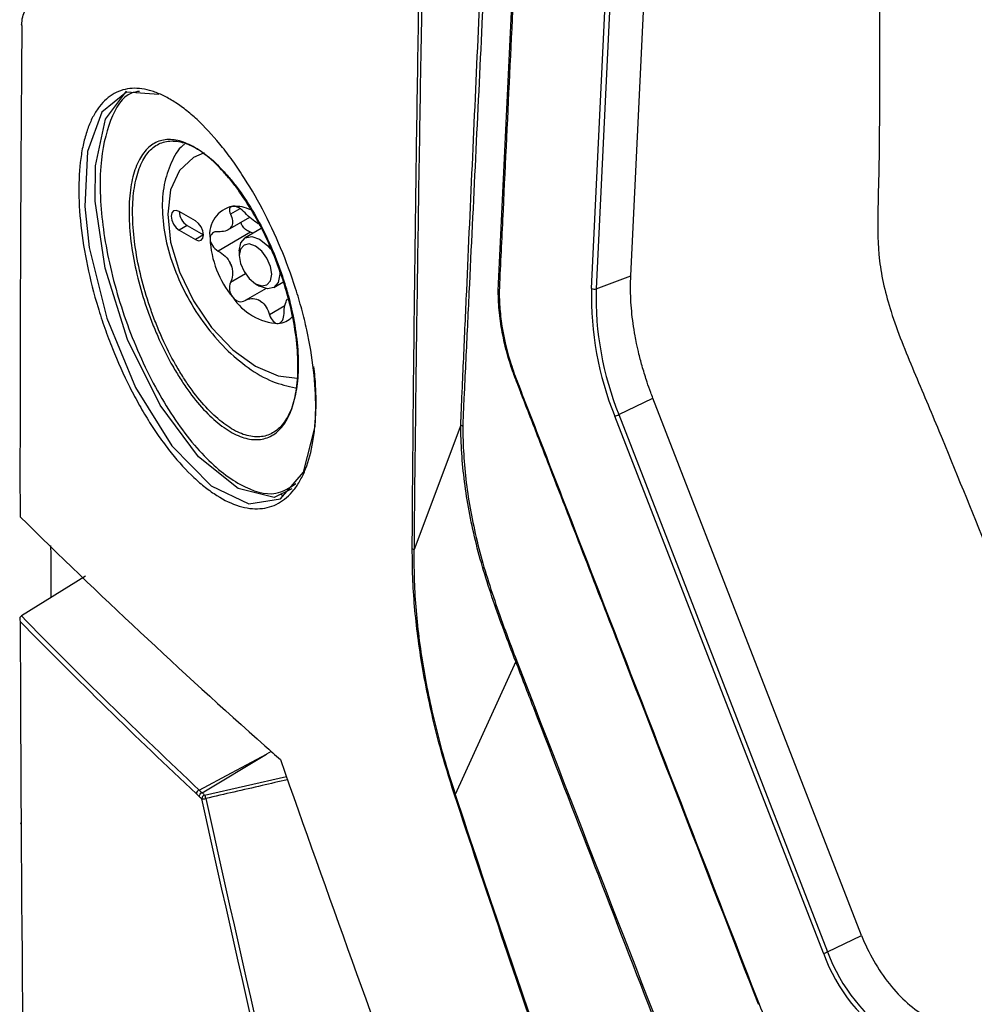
# Model space of a CAD drawing. Header units: millimetres. Extents: x 156 to 887, y -58 to 920.
# Tile 105 of 118: x 702 to 723, y 744 to 766. Entities that reach past the tile are written whole.
import ezdxf

# ---------------------------------------------------------------- set-up
doc = ezdxf.new("R2010")
doc.units = ezdxf.units.MM

msp = doc.modelspace()

# ---------------------------------------------------------------- linework, layer by layer
at = {"color": 7, "linetype": 'Continuous', "lineweight": 25}
for p, q in [((712.188, 759.794), (716.352, 846.946)), ((715.068, 759.96), (719.189, 846.224)), ((714.216, 759.683), (718.33, 845.791)), ((718.428, 845.784), (714.314, 759.676)), ((705.589, 761.156), (705.235, 761.36)), ((706.298, 760.959), (706.772, 761.233)), ((705.412, 761.054), (705.235, 760.952)), ((705.235, 760.952), (705.589, 760.748)), ((705.412, 761.054), (705.766, 760.85)), ((707.02, 760.989), (706.673, 760.789)), ((705.766, 760.85), (705.589, 760.748)), ((706.792, 760.906), (706.086, 760.499)), ((706.84, 760.886), (706.792, 760.906)), ((706.543, 760.503), (706.543, 760.401)), ((714.314, 759.676), (715.068, 759.96)), ((707.126, 759.682), (706.669, 759.418)), ((706.897, 759.788), (706.985, 759.737)), ((707.298, 759.706), (707.495, 759.82)), ((714.81, 756.938), (715.55, 757.292)), ((720.095, 745.593), (715.55, 757.292)), ((719.263, 745.206), (714.719, 756.905)), ((714.81, 756.938), (719.354, 745.238)), ((711.367, 756.708), (710.349, 754.002)), ((711.367, 756.708), (711.367, 756.708)), ((707.446, 755.202), (707.494, 755.175)), ((703.194, 753.415), (701.799, 752.553)), ((712.563, 751.56), (711.248, 748.661)), ((705.734, 748.704), (707.136, 749.542)), ((719.354, 745.238), (720.095, 745.593))]:
    msp.add_line(p, q, dxfattribs=at)
at = {"color": 8, "linetype": 'Continuous', "lineweight": 25}
for p, q in [((706.558, 761.418), (706.354, 761.3)), ((706.68, 759.999), (706.354, 759.811)), ((707.537, 759.303), (707.203, 759.11)), ((707.239, 749.603), (707.136, 749.542)), ((705.789, 748.652), (707.569, 749.057))]:
    msp.add_line(p, q, dxfattribs=at)
at = {"color": 7, "linetype": 'Continuous', "lineweight": 25, "flags": 128}
for points in [[(704.796, 763.907), (704.087, 763.955), (703.551, 763.526), (703.237, 762.669), (703.178, 761.467), (703.278, 760.576), (703.661, 759.035), (704.286, 757.526), (705.077, 756.257), (705.933, 755.386), (706.75, 754.996), (707.442, 755.106), (707.94, 755.686), (708.194, 756.677), (708.218, 757.137), (708.218, 757.137)], [(707.687, 755.317), (707.303, 755.134), (706.518, 755.327), (705.658, 756.014), (704.82, 757.14), (704.112, 758.575), (703.625, 760.126), (703.407, 761.586), (703.411, 762.356), (703.63, 763.372), (704.091, 763.98), (704.091, 763.98)], [(705.235, 761.36), (705.168, 761.383), (705.11, 761.372), (705.072, 761.328), (705.059, 761.258), (705.072, 761.172), (705.11, 761.084), (705.168, 761.006), (705.235, 760.952)], [(705.589, 760.748), (705.656, 760.724), (705.714, 760.735), (705.752, 760.779), (705.766, 760.85), (705.752, 760.936), (705.714, 761.024), (705.656, 761.101), (705.589, 761.156)], [(706.543, 760.503), (706.577, 760.679), (706.673, 760.789), (706.816, 760.817), (706.985, 760.758)], [(706.985, 760.758), (707.155, 760.621), (707.223, 760.541)], [(706.897, 760.605), (706.762, 760.652), (706.647, 760.63), (706.57, 760.541), (706.543, 760.401), (706.57, 760.229), (706.647, 760.052), (706.762, 759.897), (706.897, 759.788), (707.032, 759.741), (707.147, 759.763), (707.224, 759.852), (707.251, 759.992), (707.224, 760.164), (707.147, 760.341), (707.032, 760.496), (706.897, 760.605)], [(707.42, 760.089), (707.427, 759.992), (707.394, 759.817), (707.298, 759.706), (707.155, 759.678), (706.985, 759.737), (706.985, 759.737)], [(705.673, 748.761), (706.376, 749.136), (707.136, 749.542)]]:
    msp.add_lwpolyline(points, dxfattribs=at)
at = {"color": 8, "linetype": 'Continuous', "lineweight": 25, "flags": 128}
msp.add_lwpolyline([(705.781, 762.634), (705.545, 762.538), (705.241, 762.256), (705.05, 761.834), (704.985, 761.3), (705.05, 760.691), (705.241, 760.048), (705.545, 759.416), (705.941, 758.836), (706.402, 758.349), (706.897, 757.989), (707.392, 757.778), (707.803, 757.729)], dxfattribs=at)
at = {"color": 7, "linetype": 'Continuous', "lineweight": 25}
for centre, radius, start, end in [((701.828, 765.43), 0.0294, 121.9708, 227.4681), ((706.515, 760.867), 0.616, 100.5468, 189.2519), ((706.442, 760.663), 0.811, 64.1531, 92.8468), ((705.61, 761.372), 0.375, 181.8666, 238.1281), ((706.698, 760.786), 0.409, 141.0957, 148.703), ((706.19, 761.143), 0.215, 317.6518, 332.1469), ((708.054, 760.867), 2.149, 182.6393, 219.7721), ((707.894, 760.786), 1.641, 199.6999, 202.7114), ((705.563, 759.881), 0.861, 18.3336, 24.0778), ((721.113, 759.496), 6.899, 178.4503, 202.0603), ((714.273, 759.793), 0.124, 242.5429, 289.3038), ((721.113, 759.492), 6.801, 178.4503, 202.0603), ((707.468, 760.196), 1.278, 213.4349, 266.5705), ((707.463, 760.247), 0.957, 237.8448, 242.1606), ((706.735, 758.986), 0.502, 55.8866, 64.1188), ((707.356, 759.401), 0.481, 274.3237, 315.331), ((714.61, 757.352), 0.46, 283.7119, 295.7801), ((705.707, 748.67), 0.0973, 110.5484, 175.5446), ((705.824, 748.561), 0.0974, 110.6029, 175.5521), ((705.75, 748.764), 0.197, 263.245, 288.9499), ((705.604, 748.549), 0.212, 7.6125, 28.8784), ((701.813, 748.035), 0.029, 136.5743, 227.7005), ((719.154, 745.652), 0.46, 283.7119, 295.7801), ((722.888, 746.524), 3.857, 199.9851, 237.3482), ((722.879, 746.52), 3.751, 199.9851, 237.3482), ((717.85, 744.147), 0.052, 268.453, 283.8923)]:
    msp.add_arc(centre, radius, start, end, dxfattribs=at)
for points, knots in [([(710.311, 754.014), (710.316, 755), (710.324, 755.985), (710.343, 757.956), (710.354, 758.942), (710.391, 761.901), (710.419, 763.878), (710.518, 769.813), (710.604, 773.78), (710.919, 785.71), (711.205, 793.703), (711.929, 809.765), (712.366, 817.834), (713.136, 829.991), (713.411, 834.053), (713.854, 840.157), (714.006, 842.194), (714.319, 846.273), (714.479, 848.315), (714.648, 850.357)], [0, 0, 0, 0, 0.03125, 0.03125, 0.0625, 0.0625, 0.125, 0.125, 0.25, 0.25, 0.5, 0.5, 0.75, 0.75, 0.875, 0.875, 0.9375, 0.9375, 1, 1, 1, 1]), ([(714.696, 850.338), (714.532, 848.296), (714.376, 846.253), (714.069, 842.174), (713.92, 840.137), (713.483, 834.033), (713.211, 829.972), (712.447, 817.816), (712.011, 809.748), (711.287, 793.687), (710.999, 785.694), (710.677, 773.764), (710.587, 769.797), (710.479, 763.862), (710.448, 761.886), (710.405, 758.927), (710.392, 757.941), (710.368, 755.971), (710.356, 754.987), (710.349, 754.002)], [0, 0, 0, 0, 0.0625, 0.0625, 0.125, 0.125, 0.25, 0.25, 0.5, 0.5, 0.75, 0.75, 0.875, 0.875, 0.9375, 0.9375, 0.96875, 0.96875, 1, 1, 1, 1]), ([(711.367, 756.708), (711.367, 756.738), (711.369, 756.768), (711.372, 756.828), (711.373, 756.859), (711.376, 756.95), (711.378, 757.011), (711.387, 757.194), (711.392, 757.316), (711.408, 757.682), (711.419, 757.925), (711.452, 758.656), (711.473, 759.143), (711.539, 760.605), (711.583, 761.579), (711.715, 764.502), (711.805, 766.45), (712.075, 772.295), (712.257, 776.193), (712.808, 787.887), (713.179, 795.685), (713.923, 811.283), (714.297, 819.084), (714.861, 830.788), (715.05, 834.69), (715.43, 842.495), (715.623, 846.398), (715.818, 850.301)], [0, 0, 0, 0, 0.000977, 0.000977, 0.001953, 0.001953, 0.003906, 0.003906, 0.007812, 0.007812, 0.015625, 0.015625, 0.03125, 0.03125, 0.0625, 0.0625, 0.125, 0.125, 0.25, 0.25, 0.5, 0.5, 0.75, 0.75, 0.875, 0.875, 1, 1, 1, 1]), ([(715.879, 850.261), (715.507, 842.453), (715.136, 834.649), (714.391, 819.045), (714.019, 811.245), (713.273, 795.646), (712.9, 787.848), (712.34, 776.154), (712.154, 772.257), (711.873, 766.412), (711.78, 764.464), (711.639, 761.543), (711.592, 760.569), (711.522, 759.108), (711.499, 758.622), (711.464, 757.891), (711.452, 757.648), (711.434, 757.283), (711.429, 757.161), (711.42, 756.979), (711.417, 756.918), (711.414, 756.797), (711.413, 756.736), (711.413, 756.676)], [0, 0, 0, 0, 0.25, 0.25, 0.5, 0.5, 0.75, 0.75, 0.875, 0.875, 0.9375, 0.9375, 0.96875, 0.96875, 0.984375, 0.984375, 0.992187, 0.992187, 0.996094, 0.996094, 0.998047, 0.998047, 1, 1, 1, 1]), ([(716.374, 846.921), (715.566, 830.024), (714.355, 804.679), (713.043, 777.222), (712.488, 765.605), (712.312, 761.909), (712.236, 760.325), (712.208, 759.731), (712.205, 759.665), (712.205, 759.529), (712.206, 759.461), (712.216, 759.252), (712.229, 759.111), (712.287, 758.685), (712.35, 758.396), (712.485, 757.956), (712.536, 757.808), (712.65, 757.516), (712.82, 757.079), (713.216, 756.058), (714.009, 754.016), (715.596, 749.931), (716.956, 746.431), (717.862, 744.097)], [0, 0, 0, 0, 0.5, 0.75, 0.8125, 0.84375, 0.859375, 0.859375, 0.861328, 0.861328, 0.863281, 0.863281, 0.867187, 0.867187, 0.875, 0.875, 0.878906, 0.878906, 0.882812, 0.890625, 0.90625, 0.9375, 1, 1, 1, 1]), ([(723.322, 846.179), (722.998, 840.614), (722.351, 829.485), (721.612, 812.913), (721.035, 796.442), (720.674, 780.212), (720.475, 768.893), (720.483, 762.613), (720.442, 761.312), (720.441, 760.307), (720.717, 759.117), (721.233, 757.875), (721.963, 756.152), (722.775, 754.121), (723.595, 752.166), (724.172, 750.707), (724.626, 749.601), (725.266, 748.552), (725.995, 747.76), (726.694, 747.304), (727.871, 746.593), (730.767, 744.817), (735.916, 741.754), (742.843, 737.698), (749.153, 734.268), (753.272, 731.835), (755.17, 730.98), (756.003, 731.02), (756.789, 731.65), (757.896, 733.069), (759.009, 734.254), (759.755, 735.096), (759.824, 735.173)], [0, 0, 0, 0, 0.117189, 0.234398, 0.351504, 0.468632, 0.582461, 0.596826, 0.604029, 0.611202, 0.618419, 0.62679, 0.635182, 0.65195, 0.666097, 0.673183, 0.680251, 0.687487, 0.694725, 0.700109, 0.705556, 0.725297, 0.774947, 0.837351, 0.899775, 0.930977, 0.938277, 0.945675, 0.953057, 0.967804, 0.99703, 1, 1, 1, 1]), ([(717.862, 744.097), (717.946, 743.881), (718.041, 743.672), (718.252, 743.264), (718.369, 743.065), (718.623, 742.681), (718.758, 742.501), (719.041, 742.162), (719.191, 742.003), (719.501, 741.712), (719.662, 741.58), (719.905, 741.407), (719.986, 741.353), (720.149, 741.255), (720.231, 741.209), (720.64, 740.973), (722.275, 740.029), (726.525, 737.576), (735.68, 732.291), (744.18, 727.384), (750.392, 723.797), (751.537, 723.137), (752.109, 722.807), (752.354, 722.665), (752.518, 722.571), (752.6, 722.526), (752.846, 722.409), (753.009, 722.348), (753.326, 722.263), (753.482, 722.239), (753.71, 722.231), (753.785, 722.232), (753.931, 722.245), (754.003, 722.256), (754.21, 722.303), (754.341, 722.352), (754.526, 722.454), (754.585, 722.492), (754.698, 722.577), (754.752, 722.624), (754.854, 722.725), (754.902, 722.78), (754.999, 722.888), (755.242, 723.158), (757.043, 725.151), (758.99, 727.307), (760.791, 729.301), (761.035, 729.57), (761.132, 729.678), (761.18, 729.733), (761.312, 729.914), (761.389, 730.051), (761.517, 730.352), (761.568, 730.518), (761.622, 730.777), (761.636, 730.865), (761.658, 731.046), (761.665, 731.139), (761.688, 731.61), (761.778, 733.496), (762.012, 738.4), (763.382, 767.068), (764.68, 794.227), (765.833, 818.368)], [0, 0, 0, 0, 0.003906, 0.003906, 0.007813, 0.007813, 0.011719, 0.011719, 0.015625, 0.015625, 0.019531, 0.019531, 0.021484, 0.021484, 0.023438, 0.023438, 0.03125, 0.0625, 0.125, 0.25, 0.265625, 0.273438, 0.277344, 0.279297, 0.279297, 0.28125, 0.28125, 0.285156, 0.285156, 0.289063, 0.289063, 0.291016, 0.291016, 0.292969, 0.292969, 0.296875, 0.296875, 0.298828, 0.298828, 0.300781, 0.300781, 0.302734, 0.302734, 0.304688, 0.3125, 0.375, 0.382813, 0.384766, 0.384766, 0.386719, 0.386719, 0.390625, 0.390625, 0.394531, 0.394531, 0.396484, 0.396484, 0.398438, 0.398438, 0.40625, 0.4375, 0.5, 1, 1, 1, 1]), ([(708.208, 757.083), (708.207, 756.952), (708.201, 756.826), (708.182, 756.582), (708.167, 756.465), (708.112, 756.131), (708.058, 755.931), (707.953, 755.665), (707.914, 755.582), (707.829, 755.429), (707.783, 755.36), (707.634, 755.173), (707.522, 755.076), (707.271, 754.937), (707.137, 754.899), (706.922, 754.884), (706.848, 754.886), (706.696, 754.905), (706.618, 754.922), (706.382, 754.995), (706.221, 755.071), (705.974, 755.227), (705.89, 755.286), (705.723, 755.417), (705.64, 755.489), (705.391, 755.721), (705.227, 755.9), (704.983, 756.203), (704.903, 756.31), (704.745, 756.532), (704.591, 756.762), (704.443, 757.01), (704.299, 757.266), (704.228, 757.399), (704.022, 757.807), (703.896, 758.089), (703.723, 758.523), (703.668, 758.671), (703.563, 758.969), (703.514, 759.121), (703.377, 759.573), (703.3, 759.873), (703.175, 760.471), (703.126, 760.77), (703.064, 761.342), (703.049, 761.619), (703.053, 762.135), (703.071, 762.375), (703.123, 762.709), (703.144, 762.816), (703.195, 763.015), (703.253, 763.201), (703.326, 763.364), (703.407, 763.513), (703.452, 763.582), (703.594, 763.767), (703.701, 763.861), (703.939, 763.994), (704.071, 764.032), (704.348, 764.048), (704.495, 764.028), (704.727, 763.955), (704.806, 763.923), (704.965, 763.846), (705.126, 763.756), (705.29, 763.64), (705.456, 763.51), (705.54, 763.439), (705.791, 763.205), (705.957, 763.028), (706.202, 762.73), (706.284, 762.625), (706.445, 762.404), (706.525, 762.288), (706.759, 761.929), (706.908, 761.676), (707.19, 761.14), (707.324, 760.854), (707.566, 760.277), (707.674, 759.982), (707.818, 759.532), (707.863, 759.38), (707.944, 759.079), (707.981, 758.93), (708.079, 758.485), (708.129, 758.192), (708.195, 757.618), (708.21, 757.344), (708.208, 757.083)], [0, 0, 0, 0, 0.015625, 0.015625, 0.03125, 0.03125, 0.0625, 0.0625, 0.078125, 0.078125, 0.09375, 0.09375, 0.125, 0.125, 0.15625, 0.15625, 0.171875, 0.171875, 0.1875, 0.1875, 0.21875, 0.21875, 0.234375, 0.234375, 0.25, 0.25, 0.28125, 0.28125, 0.296875, 0.296875, 0.3125, 0.328125, 0.328125, 0.34375, 0.34375, 0.375, 0.375, 0.390625, 0.390625, 0.40625, 0.40625, 0.4375, 0.4375, 0.46875, 0.46875, 0.5, 0.5, 0.53125, 0.53125, 0.546875, 0.546875, 0.5625, 0.578125, 0.578125, 0.59375, 0.59375, 0.625, 0.625, 0.65625, 0.65625, 0.6875, 0.6875, 0.703125, 0.703125, 0.71875, 0.734375, 0.734375, 0.75, 0.75, 0.78125, 0.78125, 0.796875, 0.796875, 0.8125, 0.8125, 0.84375, 0.84375, 0.875, 0.875, 0.90625, 0.90625, 0.921875, 0.921875, 0.9375, 0.9375, 0.96875, 0.96875, 1, 1, 1, 1]), ([(704.372, 763.976), (704.311, 763.967), (704.032, 763.927), (703.711, 763.387), (703.511, 762.527), (703.508, 761.422), (703.697, 760.139), (704.183, 758.587), (704.884, 757.155), (705.716, 756.026), (706.567, 755.35), (707.295, 755.126), (707.634, 755.343), (707.774, 755.433)], [0, 0, 0, 0, 0.028125, 0.128997, 0.229938, 0.291291, 0.394716, 0.501249, 0.609621, 0.717779, 0.824082, 0.927913, 1, 1, 1, 1]), ([(707.815, 758.251), (707.826, 758.054), (707.825, 757.866), (707.798, 757.521), (707.772, 757.362), (707.715, 757.146), (707.693, 757.078), (707.644, 756.95), (707.617, 756.892), (707.528, 756.729), (707.457, 756.639), (707.298, 756.498), (707.21, 756.449), (707.02, 756.392), (706.916, 756.385), (706.702, 756.411), (706.591, 756.445), (706.418, 756.526), (706.359, 756.558), (706.241, 756.632), (706.182, 756.673), (706.005, 756.811), (705.887, 756.921), (705.65, 757.178), (705.534, 757.321), (705.366, 757.557), (705.311, 757.638), (705.202, 757.809), (705.148, 757.899), (704.992, 758.174), (704.894, 758.366), (704.758, 758.666), (704.714, 758.768), (704.63, 758.977), (704.59, 759.083), (704.478, 759.401), (704.412, 759.615), (704.3, 760.045), (704.254, 760.262), (704.186, 760.683), (704.162, 760.889), (704.141, 761.279), (704.141, 761.463), (704.161, 761.724), (704.17, 761.807), (704.195, 761.966), (704.225, 762.116), (704.266, 762.25), (704.314, 762.377), (704.34, 762.436), (704.427, 762.598), (704.494, 762.686), (704.648, 762.823), (704.734, 762.872), (704.919, 762.927), (705.018, 762.933), (705.177, 762.913), (705.231, 762.901), (705.341, 762.866), (705.453, 762.822), (705.568, 762.759), (705.684, 762.686), (705.744, 762.644), (705.922, 762.505), (706.04, 762.396), (706.217, 762.207), (706.276, 762.139), (706.394, 761.996), (706.452, 761.921), (706.624, 761.685), (706.734, 761.516), (706.946, 761.154), (707.049, 760.959), (707.236, 760.56), (707.321, 760.354), (707.438, 760.036), (707.475, 759.928), (707.543, 759.714), (707.575, 759.607), (707.661, 759.287), (707.708, 759.074), (707.78, 758.652), (707.803, 758.448), (707.815, 758.251)], [0, 0, 0, 0, 0.03125, 0.03125, 0.0625, 0.0625, 0.078125, 0.078125, 0.09375, 0.09375, 0.125, 0.125, 0.15625, 0.15625, 0.1875, 0.1875, 0.21875, 0.21875, 0.234375, 0.234375, 0.25, 0.25, 0.28125, 0.28125, 0.3125, 0.3125, 0.328125, 0.328125, 0.34375, 0.34375, 0.375, 0.375, 0.390625, 0.390625, 0.40625, 0.40625, 0.4375, 0.4375, 0.46875, 0.46875, 0.5, 0.5, 0.53125, 0.53125, 0.546875, 0.546875, 0.5625, 0.578125, 0.578125, 0.59375, 0.59375, 0.625, 0.625, 0.65625, 0.65625, 0.6875, 0.6875, 0.703125, 0.703125, 0.71875, 0.734375, 0.734375, 0.75, 0.75, 0.78125, 0.78125, 0.796875, 0.796875, 0.8125, 0.8125, 0.84375, 0.84375, 0.875, 0.875, 0.90625, 0.90625, 0.921875, 0.921875, 0.9375, 0.9375, 0.96875, 0.96875, 1, 1, 1, 1]), ([(707.821, 758.282), (707.81, 758.476), (707.787, 758.678), (707.716, 759.093), (707.67, 759.304), (707.585, 759.619), (707.555, 759.725), (707.488, 759.936), (707.452, 760.042), (707.337, 760.356), (707.253, 760.559), (707.07, 760.952), (706.969, 761.144), (706.761, 761.502), (706.653, 761.669), (706.485, 761.901), (706.427, 761.976), (706.312, 762.117), (706.254, 762.183), (706.081, 762.37), (705.965, 762.478), (705.79, 762.615), (705.732, 762.656), (705.618, 762.729), (705.505, 762.792), (705.396, 762.835), (705.288, 762.869), (705.235, 762.881), (705.079, 762.902), (704.982, 762.896), (704.801, 762.842), (704.716, 762.794), (704.565, 762.659), (704.499, 762.573), (704.414, 762.414), (704.388, 762.355), (704.342, 762.231), (704.301, 762.099), (704.272, 761.951), (704.247, 761.795), (704.238, 761.712), (704.219, 761.456), (704.218, 761.274), (704.24, 760.89), (704.262, 760.686), (704.33, 760.271), (704.375, 760.057), (704.484, 759.633), (704.549, 759.423), (704.659, 759.109), (704.698, 759.004), (704.78, 758.798), (704.823, 758.697), (704.957, 758.401), (705.052, 758.212), (705.206, 757.941), (705.258, 757.853), (705.365, 757.684), (705.419, 757.603), (705.584, 757.371), (705.698, 757.229), (705.93, 756.976), (706.046, 756.868), (706.219, 756.731), (706.277, 756.69), (706.393, 756.617), (706.45, 756.585), (706.62, 756.505), (706.729, 756.472), (706.939, 756.445), (707.041, 756.452), (707.227, 756.508), (707.313, 756.556), (707.47, 756.694), (707.539, 756.783), (707.627, 756.943), (707.654, 757.001), (707.702, 757.126), (707.723, 757.193), (707.779, 757.406), (707.804, 757.562), (707.831, 757.903), (707.832, 758.088), (707.821, 758.282)], [0, 0, 0, 0, 0.03125, 0.03125, 0.0625, 0.0625, 0.078125, 0.078125, 0.09375, 0.09375, 0.125, 0.125, 0.15625, 0.15625, 0.1875, 0.1875, 0.203125, 0.203125, 0.21875, 0.21875, 0.25, 0.25, 0.265625, 0.265625, 0.28125, 0.296875, 0.296875, 0.3125, 0.3125, 0.34375, 0.34375, 0.375, 0.375, 0.40625, 0.40625, 0.421875, 0.421875, 0.4375, 0.453125, 0.453125, 0.46875, 0.46875, 0.5, 0.5, 0.53125, 0.53125, 0.5625, 0.5625, 0.59375, 0.59375, 0.609375, 0.609375, 0.625, 0.625, 0.65625, 0.65625, 0.671875, 0.671875, 0.6875, 0.6875, 0.71875, 0.71875, 0.75, 0.75, 0.765625, 0.765625, 0.78125, 0.78125, 0.8125, 0.8125, 0.84375, 0.84375, 0.875, 0.875, 0.90625, 0.90625, 0.921875, 0.921875, 0.9375, 0.9375, 0.96875, 0.96875, 1, 1, 1, 1]), ([(705.351, 762.825), (705.34, 762.817), (705.209, 762.72), (705.048, 762.42), (704.889, 761.949), (704.85, 761.385), (704.925, 760.763), (705.115, 760.115), (705.408, 759.477), (705.787, 758.884), (706.236, 758.361), (706.736, 757.94), (707.253, 757.636), (707.598, 757.557), (707.765, 757.52)], [0, 0, 0, 0, 0.007392, 0.090268, 0.175416, 0.264841, 0.356943, 0.44938, 0.541541, 0.63363, 0.72598, 0.818934, 0.912905, 1, 1, 1, 1]), ([(706.402, 761.472), (706.366, 761.469), (706.341, 761.449), (706.324, 761.387), (706.331, 761.345), (706.354, 761.3)], [0, 0, 0, 0, 0.5, 0.5, 1, 1, 1, 1]), ([(706.669, 761.328), (706.629, 761.371), (706.581, 761.41), (706.485, 761.462), (706.438, 761.476), (706.402, 761.472)], [0, 0, 0, 0, 0.5, 0.5, 1, 1, 1, 1]), ([(706.354, 761.3), (706.378, 761.252), (706.393, 761.206), (706.403, 761.118), (706.397, 761.078), (706.38, 761.042)], [0, 0, 0, 0, 0.5, 0.5, 1, 1, 1, 1]), ([(706.792, 760.906), (706.759, 760.921), (706.695, 760.95), (706.624, 761.022), (706.588, 761.084), (706.584, 761.117), (706.584, 761.124)], [0, 0, 0, 0, 0.3182, 0.637979, 0.926078, 1, 1, 1, 1]), ([(706.086, 760.92), (706.035, 760.924), (705.99, 760.912), (705.925, 760.858), (705.907, 760.816), (705.907, 760.768)], [0, 0, 0, 0, 0.5, 0.5, 1, 1, 1, 1]), ([(705.907, 760.768), (705.907, 760.72), (705.925, 760.666), (705.99, 760.569), (706.036, 760.527), (706.086, 760.499)], [0, 0, 0, 0, 0.5, 0.5, 1, 1, 1, 1]), ([(706.086, 760.499), (706.141, 760.469), (706.192, 760.432), (706.283, 760.341), (706.321, 760.289), (706.349, 760.232)], [0, 0, 0, 0, 0.5, 0.5, 1, 1, 1, 1]), ([(715.55, 757.292), (715.534, 757.335), (715.489, 757.452), (715.412, 757.674), (715.325, 757.953), (715.25, 758.234), (715.198, 758.465), (715.155, 758.688), (715.117, 758.923), (715.086, 759.19), (715.067, 759.453), (715.059, 759.711), (715.065, 759.877), (715.068, 759.96)], [0, 0, 0, 0, 0.047177, 0.128897, 0.243658, 0.352084, 0.436725, 0.497574, 0.598059, 0.698544, 0.79903, 0.899515, 1, 1, 1, 1]), ([(706.354, 759.811), (706.331, 759.765), (706.324, 759.709), (706.341, 759.595), (706.366, 759.537), (706.402, 759.492)], [0, 0, 0, 0, 0.5, 0.5, 1, 1, 1, 1]), ([(717.848, 744.095), (716.829, 746.719), (715.301, 750.654), (713.645, 754.918), (712.944, 756.721), (712.721, 757.295), (712.626, 757.541), (712.562, 757.705), (712.531, 757.787), (712.444, 758.035), (712.393, 758.201), (712.309, 758.528), (712.275, 758.691), (712.222, 759.012), (712.203, 759.172), (712.183, 759.488), (712.181, 759.644), (712.188, 759.794)], [0, 0, 0, 0, 0.5, 0.75, 0.8125, 0.84375, 0.859375, 0.859375, 0.875, 0.875, 0.90625, 0.90625, 0.9375, 0.9375, 0.96875, 0.96875, 1, 1, 1, 1]), ([(706.402, 759.492), (706.438, 759.447), (706.485, 759.415), (706.581, 759.389), (706.629, 759.395), (706.669, 759.418)], [0, 0, 0, 0, 0.5, 0.5, 1, 1, 1, 1]), ([(706.669, 759.418), (706.713, 759.444), (706.759, 759.459), (706.858, 759.466), (706.907, 759.458), (706.954, 759.437)], [0, 0, 0, 0, 0.5, 0.5, 1, 1, 1, 1]), ([(707.519, 759.138), (707.52, 759.201), (707.527, 759.26), (707.552, 759.368), (707.57, 759.415), (707.591, 759.453)], [0, 0, 0, 0, 0.5, 0.5, 1, 1, 1, 1]), ([(707.203, 759.11), (707.22, 759.053), (707.248, 759.004), (707.316, 758.935), (707.356, 758.918), (707.392, 758.921)], [0, 0, 0, 0, 0.5, 0.5, 1, 1, 1, 1]), ([(707.392, 758.921), (707.428, 758.924), (707.461, 758.948), (707.506, 759.027), (707.518, 759.08), (707.519, 759.138)], [0, 0, 0, 0, 0.5, 0.5, 1, 1, 1, 1]), ([(711.367, 756.708), (711.375, 756.706), (711.383, 756.704), (711.389, 756.701), (711.39, 756.7), (711.392, 756.699), (711.393, 756.698), (711.404, 756.692), (711.411, 756.684), (711.413, 756.676)], [0, 0, 0, 0, 0.0000503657, 0.0000503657, 0.0000503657, 0.0000623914, 0.0000623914, 0.0000623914, 0.0001529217, 0.0001529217, 0.0001529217, 0.0001529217]), ([(712.563, 751.56), (712.478, 751.783), (712.393, 752.006), (712.228, 752.45), (712.15, 752.671), (711.999, 753.108), (711.928, 753.325), (711.798, 753.76), (711.739, 753.978), (711.582, 754.627), (711.503, 755.053), (711.423, 755.682), (711.402, 755.89), (711.375, 756.303), (711.367, 756.507), (711.367, 756.708)], [0, 0, 0, 0, 0.125, 0.125, 0.25, 0.25, 0.375, 0.375, 0.5, 0.5, 0.75, 0.75, 0.875, 0.875, 1, 1, 1, 1]), ([(711.413, 756.676), (711.412, 756.476), (711.418, 756.275), (711.442, 755.866), (711.462, 755.66), (711.539, 755.036), (711.617, 754.613), (711.773, 753.969), (711.831, 753.753), (711.96, 753.32), (712.031, 753.104), (712.18, 752.669), (712.257, 752.449), (712.419, 752.008), (712.504, 751.786), (712.589, 751.564)], [0, 0, 0, 0, 0.125, 0.125, 0.25, 0.25, 0.5, 0.5, 0.625, 0.625, 0.75, 0.75, 0.875, 0.875, 1, 1, 1, 1]), ([(702.437, 754.088), (702.437, 754.085), (702.438, 753.918), (702.439, 753.538), (702.44, 753.163), (702.441, 752.95)], [0, 0, 0, 0, 0.009229, 0.438493, 1, 1, 1, 1]), ([(711.231, 748.658), (711.157, 748.891), (711.083, 749.123), (710.946, 749.589), (710.883, 749.822), (710.709, 750.516), (710.611, 750.975), (710.456, 751.883), (710.399, 752.326), (710.343, 752.975), (710.329, 753.189), (710.314, 753.606), (710.312, 753.81), (710.311, 754.014)], [0, 0, 0, 0, 0.125, 0.125, 0.25, 0.25, 0.5, 0.5, 0.75, 0.75, 0.875, 0.875, 1, 1, 1, 1]), ([(710.346, 753.999), (710.339, 754), (710.332, 754.002), (710.326, 754.005), (710.323, 754.007), (710.319, 754.008), (710.316, 754.01), (710.314, 754.012), (710.312, 754.013), (710.311, 754.014)], [0, 0, 0, 0, 0.00004565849, 0.00004565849, 0.00004565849, 0.00007305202, 0.00007305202, 0.00007305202, 0.00009124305, 0.00009124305, 0.00009124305, 0.00009124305]), ([(710.349, 754.002), (710.348, 754.001), (710.348, 754.001), (710.348, 754.001), (710.348, 754), (710.348, 754), (710.348, 754), (710.347, 754), (710.347, 753.999), (710.347, 753.999), (710.347, 753.999), (710.347, 753.999), (710.347, 753.999), (710.347, 753.999), (710.347, 753.999), (710.346, 753.999), (710.346, 753.999), (710.346, 753.999), (710.346, 753.999)], [0, 0, 0, 0, 0.00000341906, 0.00000341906, 0.00000341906, 0.0000057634, 0.0000057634, 0.0000057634, 0.00000798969, 0.00000798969, 0.00000798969, 0.00000898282, 0.00000898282, 0.00000898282, 0.00000999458, 0.00000999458, 0.00000999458, 0.00001061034, 0.00001061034, 0.00001061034, 0.00001061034]), ([(710.346, 753.999), (710.347, 753.795), (710.347, 753.592), (710.356, 753.177), (710.368, 752.964), (710.421, 752.318), (710.476, 751.876), (710.629, 750.972), (710.727, 750.514), (710.9, 749.821), (710.963, 749.589), (711.099, 749.125), (711.173, 748.893), (711.248, 748.661)], [0, 0, 0, 0, 0.125, 0.125, 0.25, 0.25, 0.5, 0.5, 0.75, 0.75, 0.875, 0.875, 1, 1, 1, 1]), ([(701.785, 752.542), (701.771, 752.529), (701.765, 752.509), (701.763, 752.47), (701.767, 752.45), (701.774, 752.431)], [0, 0, 0, 0, 0.5, 0.5, 1, 1, 1, 1]), ([(701.774, 752.431), (701.776, 751.704), (701.779, 750.977), (701.782, 750.251), (701.785, 749.505), (701.789, 748.759), (701.794, 748.013)], [0, 0, 0, 0, 0.00535082, 0.00535082, 0.00535082, 0.01084987, 0.01084987, 0.01084987, 0.01084987]), ([(712.564, 751.561), (712.563, 751.561), (712.563, 751.561), (712.563, 751.561), (712.563, 751.56), (712.563, 751.56), (712.563, 751.56), (712.563, 751.56), (712.563, 751.56), (712.563, 751.56)], [0, 0, 0, 0, 0.000000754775, 0.000000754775, 0.000000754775, 0.000001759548, 0.000001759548, 0.000001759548, 0.000001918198, 0.000001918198, 0.000001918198, 0.000001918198]), ([(712.564, 751.561), (712.57, 751.562), (712.575, 751.563), (712.579, 751.564), (712.582, 751.564), (712.584, 751.565), (712.586, 751.565), (712.587, 751.565), (712.588, 751.564), (712.589, 751.564)], [0, 0, 0, 0, 0.00004763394, 0.00004763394, 0.00004763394, 0.00007734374, 0.00007734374, 0.00007734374, 0.00009341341, 0.00009341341, 0.00009341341, 0.00009341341]), ([(718.286, 736.78), (717.396, 739.074), (716.508, 741.369), (715.619, 743.664), (714.731, 745.958), (713.843, 748.253), (712.955, 750.548), (712.825, 750.886), (712.694, 751.223), (712.564, 751.561)], [0, 0, 0, 0, 0.01489443, 0.01489443, 0.01489443, 0.02978886, 0.02978886, 0.02978886, 0.03197865, 0.03197865, 0.03197865, 0.03197865]), ([(712.589, 751.564), (713.964, 748.02), (715.34, 744.475), (716.715, 740.931), (717.251, 739.55), (717.787, 738.169), (718.323, 736.788)], [0, 0, 0, 0, 0.02301174, 0.02301174, 0.02301174, 0.03197667, 0.03197667, 0.03197667, 0.03197667]), ([(705.671, 748.62), (705.671, 748.636), (705.678, 748.654), (705.701, 748.685), (705.717, 748.698), (705.734, 748.704)], [0, 0, 0, 0, 0.5, 0.5, 1, 1, 1, 1]), ([(705.726, 748.568), (705.712, 748.582), (705.698, 748.595), (705.683, 748.609), (705.679, 748.613), (705.675, 748.616), (705.671, 748.62)], [0.000135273, 0.000135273, 0.000135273, 0.000135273, 0.0003, 0.0003, 0.0003, 0.0003461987, 0.0003461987, 0.0003461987, 0.0003461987]), ([(711.247, 748.661), (711.244, 748.66), (711.24, 748.659), (711.237, 748.659), (711.235, 748.658), (711.233, 748.658), (711.231, 748.658)], [0, 0, 0, 0, 0.00003103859, 0.00003103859, 0.00003103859, 0.00005224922, 0.00005224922, 0.00005224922, 0.00005224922]), ([(715.422, 736.424), (715.064, 737.439), (714.707, 738.456), (713.999, 740.49), (713.647, 741.509), (712.949, 743.548), (712.602, 744.568), (711.911, 746.611), (711.567, 747.634), (711.231, 748.658)], [0, 0, 0, 0, 0.25, 0.25, 0.5, 0.5, 0.75, 0.75, 1, 1, 1, 1]), ([(711.247, 748.661), (711.584, 747.637), (711.928, 746.614), (712.621, 744.572), (712.97, 743.552), (713.669, 741.513), (714.021, 740.495), (714.731, 738.461), (715.089, 737.445), (715.448, 736.43)], [0, 0, 0, 0, 0.25, 0.25, 0.5, 0.5, 0.75, 0.75, 1, 1, 1, 1]), ([(711.248, 748.661), (711.248, 748.661), (711.248, 748.661), (711.248, 748.661), (711.248, 748.661), (711.247, 748.661), (711.247, 748.661), (711.247, 748.661), (711.247, 748.661), (711.247, 748.661)], [0, 0, 0, 0, 0.0000003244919, 0.0000003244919, 0.0000003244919, 0.0000005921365, 0.0000005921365, 0.0000005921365, 0.0000006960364, 0.0000006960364, 0.0000006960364, 0.0000006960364]), ([(701.794, 748.013), (701.869, 736.01), (702.12, 724.114), (702.758, 706.438), (703.015, 700.575), (703.615, 688.906), (703.959, 683.101), (704.346, 677.326)], [0, 0, 0, 0, 0.5, 0.5, 0.75, 0.75, 1, 1, 1, 1]), ([(720.095, 745.593), (720.242, 745.215), (720.451, 744.849), (720.946, 744.231), (721.232, 743.978), (721.521, 743.811)], [0, 0, 0, 0, 0.5, 0.5, 1, 1, 1, 1])]:
    msp.add_open_spline(points, degree=3, knots=knots, dxfattribs=at)
for points in [[(701.809, 765.408), (701.81, 765.549), (701.836, 765.662), (701.883, 765.734)], [(701.809, 765.408), (701.78, 761.835), (701.767, 758.27), (701.77, 754.714)], [(706.954, 761.094), (706.86, 761.153), (706.756, 761.236), (706.669, 761.328)], [(706.349, 760.998), (706.293, 760.939), (706.196, 760.912), (706.086, 760.92)], [(706.38, 760.152), (706.415, 760.032), (706.402, 759.91), (706.354, 759.811)], [(707.017, 759.401), (707.104, 759.338), (707.167, 759.232), (707.203, 759.11)], [(708.218, 757.137), (708.219, 757.271), (708.212, 757.547), (708.186, 757.836), (708.168, 757.984)], [(701.77, 754.714), (703.476, 753.029), (705.254, 751.365), (707.104, 749.723)], [(705.61, 748.678), (704.293, 749.915), (703.014, 751.166), (701.774, 752.431)], [(701.785, 752.542), (701.79, 752.546), (701.795, 752.55), (701.799, 752.553)], [(701.799, 752.553), (703.051, 751.275), (704.343, 750.011), (705.673, 748.761)], [(707.104, 749.723), (707.215, 749.623), (707.327, 749.524), (707.44, 749.425)], [(707.44, 749.425), (708.469, 746.496), (709.521, 743.576), (710.595, 740.665)], [(705.673, 748.761), (705.693, 748.742), (705.713, 748.723), (705.734, 748.704)], [(705.671, 748.62), (705.651, 748.639), (705.63, 748.659), (705.61, 748.678)], [(708.617, 736.019), (707.626, 740.189), (706.663, 744.373), (705.726, 748.568)], [(705.734, 748.704), (705.752, 748.686), (705.771, 748.669), (705.789, 748.652)], [(705.814, 748.577), (706.746, 744.381), (707.706, 740.197), (708.693, 736.026)]]:
    msp.add_open_spline(points, degree=3, dxfattribs=at)
at = {"color": 8, "linetype": 'Continuous', "lineweight": 25}
msp.add_open_spline([(707.594, 748.985), (707.41, 748.943), (707.225, 748.901), (707.041, 748.858), (706.632, 748.765), (706.223, 748.671), (705.814, 748.577)], degree=3, knots=[0.000318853, 0.000318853, 0.000318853, 0.000318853, 0.0015, 0.0015, 0.0015, 0.004118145, 0.004118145, 0.004118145, 0.004118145], dxfattribs=at)

doc.saveas('drawing.dxf')
